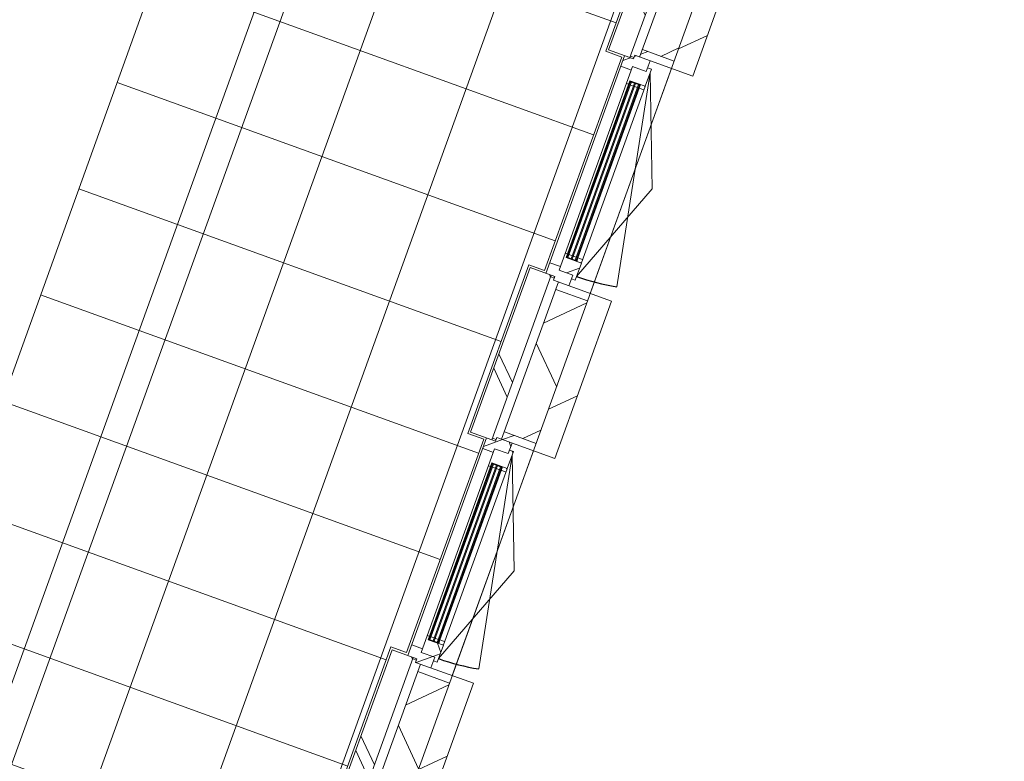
# Model space of a CAD drawing. Header units: metres. Extents: x 136266 to 136452, y 453403 to 453560.
# Tile 79 of 133: x 136420.24 to 136424.61, y 453471.23 to 453474.52. Entities that reach past the tile are written whole.
import ezdxf

# ---------------------------------------------------------------- set-up
doc = ezdxf.new("R2010")
doc.units = ezdxf.units.M
for name, color, linetype, lineweight in [('A-DETL-4', 90, 'Continuous', 9), ('A-DETL-BEBOUWING', 253, 'Continuous', 9), ('A-FLOR', 192, 'Continuous', 5), ('A-FLOR-PATT', 8, 'Continuous', 5)]:
    doc.layers.add(name, color=color, linetype=linetype, lineweight=lineweight)
pattern_1 = [(50.36799999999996, (1194.736809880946, 112.262393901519), (-308.0628471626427, 255.141690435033), [])]
pattern_2 = [(44.99999506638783, (-0.0001549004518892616, -0.0003060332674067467), (-141.4213440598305, 141.4213684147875), [])]
pattern_3 = [(44.99999506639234, (-0.0001548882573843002, -0.000306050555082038), (-141.4213440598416, 141.4213684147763), []), (134.9999950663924, (-0.0001548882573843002, -0.000306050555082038), (-141.4213684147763, -141.4213440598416), [])]
pattern_4 = [(44.99999506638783, (-0.0001549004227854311, -0.0003060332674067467), (-141.4213440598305, 141.4213684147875), [])]
pattern_5 = [(44.99999506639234, (-0.000199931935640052, 0.0001733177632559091), (-141.4213440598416, 141.4213684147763), []), (134.9999950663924, (-0.000199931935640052, 0.0001733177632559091), (-141.4213684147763, -141.4213440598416), [])]
pattern_6 = [(44.99999506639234, (-0.0001548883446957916, -0.000306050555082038), (-141.4213440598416, 141.4213684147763), []), (134.9999950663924, (-0.0001548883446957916, -0.000306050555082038), (-141.4213684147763, -141.4213440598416), [])]

# ---------------------------------------------------------------- blocks, each defined once
blk = doc.blocks.new('859-DO-0010 29-09-2022')
at = {"layer": 'A-DETL-BEBOUWING'}
h = blk.add_hatch(dxfattribs=at)
h.set_pattern_fill('FP_997', color=256, angle=44.99999999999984, style=0, pattern_type=2)
h.set_pattern_definition([(320.3679999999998, (145740.1296973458, 72650.12918387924), (270.5777627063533, 326.700649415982), []), (50.36799999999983, (145740.1296973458, 72650.12918387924), (-326.700649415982, 270.5777627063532), [])])
h.paths.add_polyline_path([(146076.9174499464, 69065.91774831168), (146226.2596065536, 69079.95057624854), (146189.610537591, 69469.9825085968), (146040.2683809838, 69455.94968065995), (146063.1800324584, 69212.1160458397)])
h.paths.add_polyline_path([(145934.6479627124, 70579.99831272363), (146083.9901193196, 70594.03114066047), (146021.2166023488, 71262.08838788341), (145871.8744457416, 71248.05555994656), (145919.9113796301, 70736.83007239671)])
h.paths.add_polyline_path([(145766.2540274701, 72372.10419201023), (145915.5961840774, 72386.13701994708), (145852.8226671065, 73054.19426717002), (145703.4805104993, 73040.16143923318), (145725.1583613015, 72809.45833334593)])
h.paths.add_polyline_path([(145597.860092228, 74164.21007129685), (145747.2022488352, 74178.2428992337), (145684.4287318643, 74846.30014645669), (145535.086575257, 74832.26731851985), (145556.1475257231, 74608.12947709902)])
h.paths.add_polyline_path([(145429.4661569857, 75956.31595058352), (145578.8083135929, 75970.34877852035), (145552.6838655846, 76248.37409339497), (145403.3417089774, 76234.34126545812), (145429.3893990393, 75957.13283491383)])
h = blk.add_hatch(dxfattribs=at)
h.set_pattern_fill('FP_1637', color=256, angle=45.0000000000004, style=0, pattern_type=2)
h.set_pattern_definition([(320.3680000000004, (145427.0871613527, 74485.14128463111), (255.1416904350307, 308.0628471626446), []), (320.3680000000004, (145539.3502623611, 73290.40376764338), (255.1416904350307, 308.0628471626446), [])])
h.paths.add_polyline_path([(145463.3387930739, 74099.3408175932), (145562.9002308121, 74108.69603621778), (145490.3972864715, 74880.2971786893), (145390.8358487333, 74870.94196006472), (145457.783542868, 74158.46169116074)])
h = blk.add_hatch(dxfattribs=at)
h.set_pattern_fill('FP_250', color=256, angle=44.99999999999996, style=0, pattern_type=2)
h.set_pattern_definition(pattern_1)
h.paths.add_polyline_path([(145750.476575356, 74143.39639602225), (145850.0380130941, 74152.75161464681), (145780.7158430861, 74890.50186828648), (145681.1544053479, 74881.1466496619), (145749.0609757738, 74158.46169116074)])
h = blk.add_hatch(dxfattribs=at)
h.set_pattern_fill('FP_1564', color=256, angle=95.36799506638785, style=0, pattern_type=2)
h.set_pattern_definition(pattern_2)
h.paths.add_polyline_path([(145601.1344187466, 74129.36356808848), (145750.4765753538, 74143.39639602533), (145747.2022488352, 74178.24289923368), (145597.860092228, 74164.21007129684), (145598.4002346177, 74158.46169116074)])
h = blk.add_hatch(dxfattribs=at)
h.set_pattern_fill('FP_1565', color=256, scale=0.9999999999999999, angle=95.36799506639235, style=0, pattern_type=2)
h.set_pattern_definition([(44.99999506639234, (-0.0001999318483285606, 0.0001733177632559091), (-141.4213440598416, 141.4213684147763), []), (134.9999950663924, (-0.0001999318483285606, 0.0001733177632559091), (-141.4213684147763, -141.4213440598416), [])])
h.paths.add_polyline_path([(145542.6874807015, 74056.5765126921), (145592.4681995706, 74061.2541220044), (145590.8778124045, 74078.17956641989), (145654.5971325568, 74084.1669063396), (145649.9195232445, 74133.94762520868), (145578.2352880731, 74127.211867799), (145579.8256752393, 74110.2864233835), (145538.0098713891, 74106.35723156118)])
h = blk.add_hatch(dxfattribs=at)
h.set_pattern_fill('FP_1566', color=256, scale=0.9999999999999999, angle=95.36799506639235, style=0, pattern_type=2)
h.set_pattern_definition(pattern_3)
h.paths.add_polyline_path([(145598.3619873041, 73998.53041622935), (145608.3181310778, 73999.46593809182), (145606.7277439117, 74016.3913825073), (145678.4119790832, 74023.12713991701), (145670.9278041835, 74102.7762901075), (145653.0067453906, 74101.09235075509), (145654.5971325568, 74084.16690633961), (145590.8778124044, 74078.17956641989)])
h = blk.add_hatch(color=256, dxfattribs=at)
h.paths.add_polyline_path([(145684.3760584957, 73190.03144928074), (145688.3585160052, 73190.40565802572), (145687.0487853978, 73204.34425930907), (145683.0663278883, 73203.97005056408)])
h.paths.add_polyline_path([(145730.1743198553, 73194.33484984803), (145734.1567773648, 73194.70905859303), (145732.8470467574, 73208.64765987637), (145728.8645892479, 73208.27345113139)])
h.paths.add_polyline_path([(145608.3181310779, 73999.46593809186), (145612.3005885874, 73999.84014683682), (145610.99085798, 74013.77874812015), (145607.0084004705, 74013.40453937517)])
h.paths.add_polyline_path([(145654.1163924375, 74003.76933865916), (145658.098849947, 74004.14354740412), (145656.7891193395, 74018.08214868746), (145652.80666183, 74017.70793994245)])
for points in [[(145688.3585160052, 73190.40565802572), (145692.3409735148, 73190.7798667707), (145614.9733154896, 74014.15295686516), (145610.99085798, 74013.77874812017), (145679.4336461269, 73285.38717715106)], [(145707.2751891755, 73192.18314956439), (145711.257646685, 73192.55735830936), (145633.8899886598, 74015.93044840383), (145629.9075311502, 74015.55623965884), (145698.5173400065, 73285.38717715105)], [(145726.1918623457, 73193.96064110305), (145730.1743198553, 73194.33484984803), (145652.80666183, 74017.7079399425), (145648.8242043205, 74017.33373119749), (145717.601033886, 73285.38717715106)], [(145856.7524512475, 71398.29977873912), (145860.7349087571, 71398.6739874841), (145783.3672507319, 72222.04707757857), (145779.3847932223, 72221.67286883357), (145847.8275813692, 71493.28129786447)], [(145875.6691244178, 71400.07727027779), (145879.6515819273, 71400.45147902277), (145802.2839239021, 72223.82456911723), (145798.3014663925, 72223.45036037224), (145866.9112752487, 71493.28129786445)], [(145894.585797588, 71401.85476181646), (145898.5682550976, 71402.22897056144), (145821.2005970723, 72225.6020606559), (145817.2181395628, 72225.2278519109), (145885.9949691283, 71493.28129786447)]]:
    blk.add_hatch(color=256, dxfattribs=at).paths.add_polyline_path(points)
h = blk.add_hatch(dxfattribs=at)
h.set_pattern_fill('FP_1566', color=256, scale=0.9999999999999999, angle=95.36799506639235, style=0, pattern_type=2)
h.set_pattern_definition(pattern_3)
h.paths.add_polyline_path([(145745.9040663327, 73112.44727401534), (145763.8251251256, 73114.13121336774), (145756.3409502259, 73193.78036355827), (145684.6567150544, 73187.04460614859), (145683.0663278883, 73203.97005056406), (145673.1101841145, 73203.03452870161), (145680.5943590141, 73123.38537851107), (145744.3136791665, 73129.37271843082)])
h = blk.add_hatch(dxfattribs=at)
h.set_pattern_fill('FP_1636', color=256, angle=45.0000000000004, style=0, pattern_type=2)
h.set_pattern_definition([(320.3680000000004, (145595.4811057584, 72693.03500914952), (255.1416904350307, 308.0628471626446), []), (320.3680000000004, (145707.74349966, 71498.29819926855), (255.1416904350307, 308.0628471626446), [])])
h.paths.add_polyline_path([(145631.7327283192, 72307.23493830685), (145731.2941660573, 72316.59015693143), (145658.7912217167, 73088.19129940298), (145559.2297839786, 73078.83608077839), (145626.7943784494, 72359.79054740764)])
h = blk.add_hatch(dxfattribs=at)
h.set_pattern_fill('FP_1564', color=256, angle=95.36799506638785, style=0, pattern_type=2)
h.set_pattern_definition(pattern_2)
h.paths.add_polyline_path([(145703.4805104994, 73040.16143923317), (145852.8226671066, 73054.19426717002), (145849.548340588, 73089.04077037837), (145700.2061839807, 73075.00794244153)])
h = blk.add_hatch(dxfattribs=at)
h.set_pattern_fill('FP_250', color=256, angle=44.99999999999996, style=0, pattern_type=2)
h.set_pattern_definition(pattern_1)
h.paths.add_polyline_path([(145918.8705105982, 72351.29051673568), (146018.4319483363, 72360.64573536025), (145949.1097783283, 73098.3959889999), (145849.5483405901, 73089.04077037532), (145918.0718113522, 72359.79054740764)])
h = blk.add_hatch(dxfattribs=at)
h.set_pattern_fill('FP_1570', color=256, angle=95.36799506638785, style=0, pattern_type=2)
h.set_pattern_definition(pattern_4)
h.paths.add_polyline_path([(145769.5283539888, 72337.25768880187), (145918.870510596, 72351.2905167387), (145915.5961840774, 72386.13701994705), (145766.2540274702, 72372.10419201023), (145767.4110701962, 72359.79054740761)])
h = blk.add_hatch(dxfattribs=at)
h.set_pattern_fill('FP_1571', color=256, scale=0.9999999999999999, angle=95.36799506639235, style=0, pattern_type=2)
h.set_pattern_definition(pattern_5)
h.paths.add_polyline_path([(145711.0814159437, 72264.47063340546), (145760.862134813, 72269.14824271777), (145759.2717476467, 72286.0736871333), (145822.991067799, 72292.061027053), (145818.3134584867, 72341.84174592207), (145746.6292233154, 72335.1059885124), (145748.2196104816, 72318.1805440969), (145706.4038066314, 72314.25135227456)])
h = blk.add_hatch(dxfattribs=at)
h.set_pattern_fill('FP_1572', color=256, scale=0.9999999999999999, angle=95.36799506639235, style=0, pattern_type=2)
h.set_pattern_definition(pattern_6)
h.paths.add_polyline_path([(145766.7559225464, 72206.42453694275), (145776.7120663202, 72207.36005880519), (145775.121679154, 72224.28550322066), (145846.8059143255, 72231.02126063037), (145839.3217394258, 72310.67041082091), (145821.4006806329, 72308.98647146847), (145822.9910677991, 72292.06102705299), (145759.2717476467, 72286.07368713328)])
h = blk.add_hatch(dxfattribs=at)
h.set_pattern_fill('FP_1572', color=256, scale=0.9999999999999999, angle=95.36799506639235, style=0, pattern_type=2)
h.set_pattern_definition(pattern_6)
h.paths.add_polyline_path([(145826.4927851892, 72212.03766811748), (145848.3963014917, 72214.09581621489), (145844.8146855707, 72230.83415625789), (145824.9023980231, 72228.96311253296)])
h = blk.add_hatch(color=256, dxfattribs=at)
h.paths.add_polyline_path([(145852.769993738, 71397.92556999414), (145856.7524512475, 71398.29977873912), (145855.4427206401, 71412.23838002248), (145851.4602631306, 71411.86417127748)])
h.paths.add_polyline_path([(145898.5682550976, 71402.22897056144), (145902.5507126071, 71402.60317930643), (145901.2409819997, 71416.54178058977), (145897.2585244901, 71416.1675718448)])
h.paths.add_polyline_path([(145776.7120663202, 72207.36005880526), (145780.6945238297, 72207.73426755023), (145779.3847932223, 72221.67286883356), (145775.4023357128, 72221.29866008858)])
h.paths.add_polyline_path([(145822.5103276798, 72211.66345937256), (145826.4927851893, 72212.03766811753), (145825.1830545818, 72225.97626940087), (145821.2005970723, 72225.60206065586)])
h = blk.add_hatch(dxfattribs=at)
h.set_pattern_fill('FP_1572', color=256, scale=0.9999999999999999, angle=95.36799506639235, style=0, pattern_type=2)
h.set_pattern_definition(pattern_6)
h.paths.add_polyline_path([(145914.298001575, 71320.3413947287), (145932.2190603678, 71322.02533408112), (145924.7348854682, 71401.67448427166), (145853.0506502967, 71394.93872686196), (145851.4602631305, 71411.86417127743), (145841.5041193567, 71410.92864941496), (145848.9882942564, 71331.27949922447), (145912.7076144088, 71337.2668391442)])
h = blk.add_hatch(dxfattribs=at)
h.set_pattern_fill('FP_1571', color=256, scale=0.9999999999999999, angle=95.36799506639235, style=0, pattern_type=2)
h.set_pattern_definition(pattern_5)
h.paths.add_polyline_path([(145845.7009885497, 71280.75036286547), (145917.385223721, 71287.48612027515), (145912.7076144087, 71337.26683914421), (145848.9882942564, 71331.27949922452), (145847.3979070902, 71348.20494363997), (145797.617188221, 71343.5273343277), (145802.2947975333, 71293.74661545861), (145844.1106013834, 71297.67580728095)])
h = blk.add_hatch(dxfattribs=at)
h.set_pattern_fill('FP_1635', color=256, angle=45.0000000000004, style=0, pattern_type=2)
h.set_pattern_definition([(320.3680000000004, (145763.8750501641, 70900.9301478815), (255.1416904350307, 308.0628471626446), []), (320.3680000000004, (145876.1381511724, 69706.19263089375), (255.1416904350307, 308.0628471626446), [])])
h.paths.add_polyline_path([(145800.1266635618, 70515.12905902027), (145899.6881013, 70524.48427764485), (145827.1851569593, 71296.08542011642), (145727.6237192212, 71286.73020149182), (145753.5525051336, 71010.78718959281)])
h = blk.add_hatch(dxfattribs=at)
h.set_pattern_fill('FP_1570', color=256, angle=95.36799506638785, style=0, pattern_type=2)
h.set_pattern_definition(pattern_4)
h.paths.add_polyline_path([(145871.8744457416, 71248.05555994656), (146021.2166023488, 71262.08838788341), (146017.9422758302, 71296.93489109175), (145868.600119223, 71282.90206315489)])
h = blk.add_hatch(dxfattribs=at)
h.set_pattern_fill('FP_250', color=256, angle=44.99999999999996, style=0, pattern_type=2)
h.set_pattern_definition([(50.36799999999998, (1194.736809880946, 112.2623939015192), (-308.0628471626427, 255.141690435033), [])])
h.paths.add_polyline_path([(146087.2644458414, 70559.18463744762), (146186.8258835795, 70568.53985607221), (146117.5037135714, 71306.29010971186), (146017.9422758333, 71296.9348910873), (146087.0826469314, 70561.11940365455)])
at = {"layer": 'A-FLOR-PATT'}
h = blk.add_hatch(dxfattribs=at)
h.set_pattern_fill('FP_2321', color=256, style=0, pattern_type=2)
h.set_pattern_definition([(275.368, (144637.454, 72546.517), (497.8071846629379, 46.77613598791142), []), (5.368000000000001, (144637.454, 72546.517), (-46.77613598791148, 497.8071846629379), [])])
h.paths.add_polyline_path([(144678.9148682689, 69092.72766462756), (144685.5447068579, 69092.17925870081), (144680.488757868, 69092.88030849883), (144679.341565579, 69092.7690479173)])
h.paths.add_polyline_path([(143995.8690806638, 75979.90526479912), (143995.8690806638, 75986.5825477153), (143995.2273319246, 75986.52224625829), (143995.827697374, 75980.33196210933)])
h.paths.add_polyline_path([(143935.4796697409, 68980.20566135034), (144646.1807829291, 69046.98617840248), (144649.8125505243, 69062.0506740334), (144661.7981411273, 69082.9491513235), (144669.6131954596, 69088.36530345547), (144674.0841428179, 69088.67407814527), (144683.0282140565, 69093.85646156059), (144698.1148263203, 69097.10997185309), (145912.4542105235, 69212.1160458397), (145885.0614776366, 69503.6388823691), (145959.7970671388, 69510.66135808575), (145865.7771199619, 70511.25380735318), (145791.0415304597, 70504.23133163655), (145716.6675423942, 71295.74476165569), (145791.4031318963, 71302.76723737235), (145697.3831847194, 72303.35968663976), (145622.6475952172, 72296.33721092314), (145548.2736071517, 73087.85064094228), (145623.0091966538, 73094.87311665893), (145528.9892494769, 74095.46556592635), (145454.2536599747, 74088.44309020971), (145379.8796719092, 74879.95652022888), (145454.6152614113, 74886.97899594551), (145360.5953142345, 75887.57144521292), (145285.8597247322, 75880.5489694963), (145268.9012661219, 76061.02668881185), (144045.1867802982, 75946.84380577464), (144026.546071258, 75950.80294705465), (144005.7466622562, 75962.65236854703), (144000.2016675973, 75970.27394961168), (144000.2016675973, 75974.74204993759), (143994.7402837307, 75984.01861058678), (143992.7270210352, 75986.28730635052), (143283.4209316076, 75919.63787169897), (143929.6800123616, 69041.92759968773)])
h.paths.add_polyline_path([(144667.8674750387, 69049.02395277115), (144671.3207132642, 69049.34843380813), (144668.5616397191, 69053.1142046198)])
h.paths.add_polyline_path([(144044.6298349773, 75967.9996309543), (144042.0023462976, 75973.89680403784), (144034.6899665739, 75969.68654555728), (144044.1752418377, 75968.0767808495)])
for centre in [(145672.5181913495, 74085.85084569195), (145840.9121265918, 72293.74496640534)]:
    blk.add_arc(centre, 958.9999999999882, 275.3679950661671, 286.367995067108)
at = {"layer": 'A-DETL-4'}
blk.add_line((144520.8378707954, 69025.28060948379), (143866.9080889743, 75984.62510698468), dxfattribs=at)
at = {"layer": 'A-DETL-BEBOUWING'}
for p, q in [((145344.3665348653, 78465.35840823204), (148246.9868294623, 47574.68002480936)), ((145390.8358487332, 74870.94196006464), (145463.3387930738, 74099.3408175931)), ((145562.9002308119, 74108.69603621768), (145490.3972864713, 74880.29717868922)), ((145531.8122487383, 74867.11382172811), (145601.1344187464, 74129.36356808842)), ((145850.038013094, 74152.75161464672), (145780.7158430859, 74890.50186828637)), ((145850.038013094, 74152.75161464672), (145578.235288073, 74127.21186779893)), ((145597.8600922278, 74164.21007129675), (145747.202248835, 74178.24289923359)), ((145463.3387930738, 74099.3408175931), (145579.8256752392, 74110.28642338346)), ((145562.2453655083, 74115.66533685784), (145579.1708099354, 74117.25572402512)), ((145578.235288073, 74127.21186779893), (145579.8256752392, 74110.28642338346)), ((145654.5971325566, 74084.16690633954), (145649.9195232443, 74133.94762520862)), ((145538.009871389, 74106.35723156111), (145633.9008622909, 73085.85249474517)), ((145590.8778124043, 74078.17956641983), (145654.5971325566, 74084.16690633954)), ((145590.8778124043, 74078.17956641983), (145680.594359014, 73123.38537851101)), ((145670.9278041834, 74102.77629010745), (145653.0067453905, 74101.09235075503)), ((145678.411979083, 74023.12713991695), (145670.9278041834, 74102.77629010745)), ((145672.5181913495, 74085.85084569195), (145942.7697120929, 73165.71764037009)), ((145899.5597844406, 73625.5724758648), (145672.5181913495, 74085.85084569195)), ((145542.6874807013, 74056.57651269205), (145592.4681995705, 74061.25412200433)), ((145606.7277439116, 74016.39138250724), (145678.411979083, 74023.12713991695)), ((145607.0084004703, 74013.40453937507), (145656.5084627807, 74021.06899181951)), ((145732.8470467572, 73208.64765987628), (145656.5084627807, 74021.06899181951)), ((145656.5084627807, 74021.06899181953), (145658.0988499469, 74004.14354740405)), ((145676.6078547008, 74020.9488067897), (145676.4207503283, 74022.94003554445)), ((145678.5990834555, 74021.13591116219), (145676.6078547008, 74020.9488067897)), ((145756.1538458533, 73195.77159231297), (145678.5990834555, 74021.13591116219)), ((145598.3619873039, 73998.5304162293), (145612.3005885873, 73999.84014683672)), ((145656.7891193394, 74018.08214868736), (145606.7277439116, 74016.39138250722)), ((145684.6567150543, 73187.04460614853), (145606.7277439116, 74016.39138250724)), ((145607.0084004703, 74013.40453937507), (145606.7277439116, 74016.39138250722)), ((145656.7891193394, 74018.08214868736), (145607.0084004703, 74013.40453937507)), ((145614.9733154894, 74014.15295686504), (145610.9908579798, 74013.77874812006)), ((145610.9908579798, 74013.77874812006), (145688.3585160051, 73190.40565802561)), ((145692.3409735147, 73190.77986677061), (145614.9733154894, 74014.15295686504)), ((145616.2830460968, 74000.21435558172), (145631.2172617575, 74001.6176383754)), ((145629.9075311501, 74015.55623965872), (145707.2751891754, 73192.18314956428)), ((145711.2576466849, 73192.55735830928), (145633.8899886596, 74015.93044840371)), ((145635.1997192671, 74001.99184712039), (145650.1339349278, 74003.39512991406)), ((145648.8242043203, 74017.33373119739), (145726.1918623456, 73193.96064110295)), ((145656.7891193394, 74018.08214868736), (145652.8066618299, 74017.70793994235)), ((145730.1743198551, 73194.33484984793), (145652.8066618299, 74017.70793994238)), ((145654.1163924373, 74003.76933865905), (145658.0988499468, 74004.14354740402)), ((145658.0988499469, 74004.14354740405), (145680.0023662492, 74006.20169550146)), ((145762.2347379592, 73131.05665778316), (145899.5597844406, 73625.5724758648)), ((145687.0487853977, 73204.34425930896), (145673.1101841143, 73203.03452870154)), ((145734.1567773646, 73194.70905859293), (145684.3760584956, 73190.03144928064)), ((145734.4374339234, 73191.72221546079), (145684.3760584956, 73190.03144928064)), ((145684.6567150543, 73187.0446061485), (145734.1567773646, 73194.70905859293)), ((145756.3409502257, 73193.78036355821), (145684.6567150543, 73187.04460614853)), ((145705.9654585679, 73206.12175084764), (145691.0312429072, 73204.71846805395)), ((145724.8821317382, 73207.89924238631), (145709.9479160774, 73206.49595959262)), ((145732.8470467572, 73208.64765987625), (145728.8645892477, 73208.27345113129)), ((145754.7505630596, 73210.70580797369), (145732.8470467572, 73208.64765987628)), ((145732.8470467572, 73208.64765987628), (145734.4374339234, 73191.7222154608)), ((145734.4374339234, 73191.72221546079), (145734.1567773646, 73194.70905859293)), ((145754.1626170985, 73195.58448794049), (145756.1538458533, 73195.77159231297)), ((145754.349721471, 73193.59325918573), (145754.1626170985, 73195.58448794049)), ((145763.8251251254, 73114.1312133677), (145756.3409502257, 73193.78036355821)), ((145679.0039718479, 73140.31082292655), (145629.2232529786, 73135.63321361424)), ((145744.3136791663, 73129.37271843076), (145680.594359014, 73123.38537851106)), ((145748.9912884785, 73079.5919995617), (145744.3136791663, 73129.37271843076)), ((145745.9040663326, 73112.44727401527), (145763.8251251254, 73114.1312133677)), ((145675.716666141, 73089.7816865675), (145559.2297839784, 73078.8360807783)), ((145559.2297839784, 73078.8360807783), (145631.732728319, 72307.23493830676)), ((145731.2941660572, 72316.59015693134), (145658.7912217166, 73088.19129940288)), ((145676.3715314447, 73082.81238592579), (145659.4460870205, 73081.22199875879)), ((145675.716666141, 73089.7816865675), (145677.3070533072, 73072.85624215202)), ((145677.3070533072, 73072.85624215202), (145949.1097783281, 73098.3959889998)), ((145700.2061839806, 73075.00794244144), (145769.5283539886, 72337.25768880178)), ((146018.4319483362, 72360.64573536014), (145949.1097783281, 73098.3959889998)), ((145703.4805104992, 73040.1614392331), (145852.8226671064, 73054.19426716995)), ((145915.5961840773, 72386.137019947), (145766.25402747, 72372.10419201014)), ((145631.732728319, 72307.23493830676), (145748.2196104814, 72318.18054409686)), ((145730.6393007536, 72323.55945757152), (145747.5647451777, 72325.14984473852)), ((146018.4319483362, 72360.64573536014), (145746.6292233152, 72335.10598851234)), ((145746.6292233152, 72335.10598851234), (145748.2196104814, 72318.18054409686)), ((145822.9910677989, 72292.06102705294), (145818.3134584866, 72341.84174592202)), ((145706.4038066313, 72314.25135227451), (145802.2947975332, 71293.74661545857)), ((145822.991067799, 72292.06102705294), (145759.2717476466, 72286.07368713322)), ((145759.2717476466, 72286.07368713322), (145848.9882942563, 71331.27949922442)), ((145839.3217394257, 72310.67041082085), (145821.4006806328, 72308.98647146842)), ((145846.8059143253, 72231.02126063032), (145839.3217394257, 72310.67041082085)), ((145840.9121265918, 72293.74496640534), (146111.1636473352, 71373.61176108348)), ((146067.9537196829, 71833.46659657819), (145840.9121265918, 72293.74496640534)), ((145711.0814159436, 72264.47063340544), (145760.8621348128, 72269.14824271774)), ((145775.1216791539, 72224.28550322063), (145846.8059143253, 72231.02126063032)), ((145845.0017899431, 72228.84292750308), (145844.8146855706, 72230.83415625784)), ((145766.7559225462, 72206.4245369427), (145780.6945238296, 72207.73426755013)), ((145825.1830545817, 72225.97626940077), (145775.1216791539, 72224.28550322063)), ((145853.0506502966, 71394.9387268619), (145775.1216791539, 72224.28550322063)), ((145775.4023357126, 72221.29866008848), (145775.1216791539, 72224.28550322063)), ((145775.4023357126, 72221.29866008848), (145824.902398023, 72228.96311253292)), ((145825.1830545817, 72225.97626940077), (145775.4023357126, 72221.29866008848)), ((145779.3847932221, 72221.67286883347), (145856.7524512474, 71398.29977873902)), ((145860.7349087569, 71398.67398748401), (145783.3672507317, 72222.04707757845)), ((145784.6769813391, 72208.10847629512), (145799.6111969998, 72209.51175908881)), ((145821.2005970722, 72225.60206065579), (145798.3014663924, 72223.45036037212)), ((145798.3014663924, 72223.45036037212), (145875.6691244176, 71400.07727027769)), ((145879.6515819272, 71400.45147902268), (145802.2839239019, 72223.82456911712)), ((145803.5936545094, 72209.88596783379), (145818.5278701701, 72211.28925062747)), ((145817.2181395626, 72225.2278519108), (145894.5857975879, 71401.85476181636)), ((145825.1830545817, 72225.97626940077), (145821.2005970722, 72225.60206065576)), ((145898.5682550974, 71402.22897056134), (145821.2005970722, 72225.60206065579)), ((145822.5103276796, 72211.66345937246), (145826.4927851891, 72212.03766811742)), ((145824.9023980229, 72228.96311253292), (145901.2409819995, 71416.54178058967)), ((145826.4927851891, 72212.03766811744), (145848.3963014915, 72214.09581621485)), ((145846.9930186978, 72229.03003187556), (145845.0017899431, 72228.84292750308)), ((145924.5477810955, 71403.66571302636), (145846.9930186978, 72229.03003187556)), ((145930.6286732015, 71338.95077849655), (146067.9537196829, 71833.46659657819)), ((145855.44272064, 71412.23838002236), (145841.5041193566, 71410.92864941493)), ((145902.5507126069, 71402.60317930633), (145852.7699937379, 71397.92556999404)), ((145853.0506502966, 71394.9387268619), (145902.5507126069, 71402.60317930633)), ((145924.7348854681, 71401.6744842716), (145853.0506502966, 71394.9387268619)), ((145874.3593938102, 71414.01587156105), (145859.4251781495, 71412.61258876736)), ((145893.2760669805, 71415.79336309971), (145878.3418513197, 71414.39008030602)), ((145901.2409819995, 71416.54178058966), (145897.25852449, 71416.1675718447)), ((145898.5682550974, 71402.22897056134), (145902.550712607, 71402.60317930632)), ((145923.1444983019, 71418.59992868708), (145901.2409819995, 71416.54178058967)), ((145901.2409819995, 71416.54178058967), (145902.8313691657, 71399.6163361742)), ((145902.8313691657, 71399.6163361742), (145902.5507126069, 71402.60317930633)), ((145922.5565523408, 71403.47860865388), (145924.5477810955, 71403.66571302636)), ((145922.7436567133, 71401.48737989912), (145922.5565523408, 71403.47860865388)), ((145932.2190603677, 71322.02533408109), (145924.7348854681, 71401.6744842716)), ((145902.8313691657, 71399.6163361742), (145852.7699937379, 71397.92556999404)), ((145847.3979070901, 71348.20494363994), (145797.6171882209, 71343.52733432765)), ((145912.7076144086, 71337.26683914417), (145848.9882942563, 71331.27949922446)), ((145917.3852237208, 71287.4861202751), (145912.7076144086, 71337.26683914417)), ((145914.2980015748, 71320.34139472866), (145932.2190603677, 71322.02533408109)), ((145844.1106013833, 71297.6758072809), (145727.623719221, 71286.73020149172)), ((145727.623719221, 71286.73020149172), (145800.1266635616, 70515.12905902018)), ((145899.6881012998, 70524.48427764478), (145827.1851569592, 71296.0854201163)), ((145844.765466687, 71290.7065066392), (145827.8400222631, 71289.11611947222)), ((145844.1106013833, 71297.6758072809), (145845.7009885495, 71280.75036286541)), ((145845.7009885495, 71280.75036286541), (146117.5037135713, 71306.29010971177)), ((145868.6001192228, 71282.90206315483), (145937.9222892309, 70545.1518095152)), ((146186.8258835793, 70568.53985607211), (146117.5037135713, 71306.29010971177)), ((145871.8744457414, 71248.05555994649), (146021.2166023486, 71262.08838788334))]:
    blk.add_line(p, q, dxfattribs=at)
at = {"layer": 'A-FLOR'}
for p, q in [((143283.4209316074, 75919.63787169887), (143935.4796697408, 68980.20566135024)), ((145454.2536599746, 74088.44309020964), (145379.8796719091, 74879.95652022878)), ((145750.4049770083, 74143.38966832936), (145849.476742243, 73089.03404267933)), ((145528.9892494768, 74095.46556592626), (145454.2536599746, 74088.44309020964)), ((145623.0091966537, 73094.87311665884), (145528.9892494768, 74095.46556592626)), ((145548.2736071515, 73087.85064094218), (145623.0091966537, 73094.87311665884)), ((145622.6475952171, 72296.33721092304), (145548.2736071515, 73087.85064094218)), ((145918.7989122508, 72351.28378904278), (146017.8706774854, 71296.92816339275)), ((145697.3831847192, 72303.35968663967), (145622.6475952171, 72296.33721092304)), ((145791.4031318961, 71302.76723737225), (145697.3831847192, 72303.35968663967)), ((145716.667542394, 71295.7447616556), (145791.4031318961, 71302.76723737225)), ((145791.0415304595, 70504.23133163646), (145716.667542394, 71295.7447616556))]:
    blk.add_line(p, q, dxfattribs=at)

msp = doc.modelspace()

# ---------------------------------------------------------------- block references
at = {"xscale": 0.001, "yscale": 0.001, "zscale": 0.001, "rotation": 334.7650131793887}
msp.add_blockref('859-DO-0010 29-09-2022', (136259.6791283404, 453469.3710543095), dxfattribs=at)

doc.saveas('drawing.dxf')
